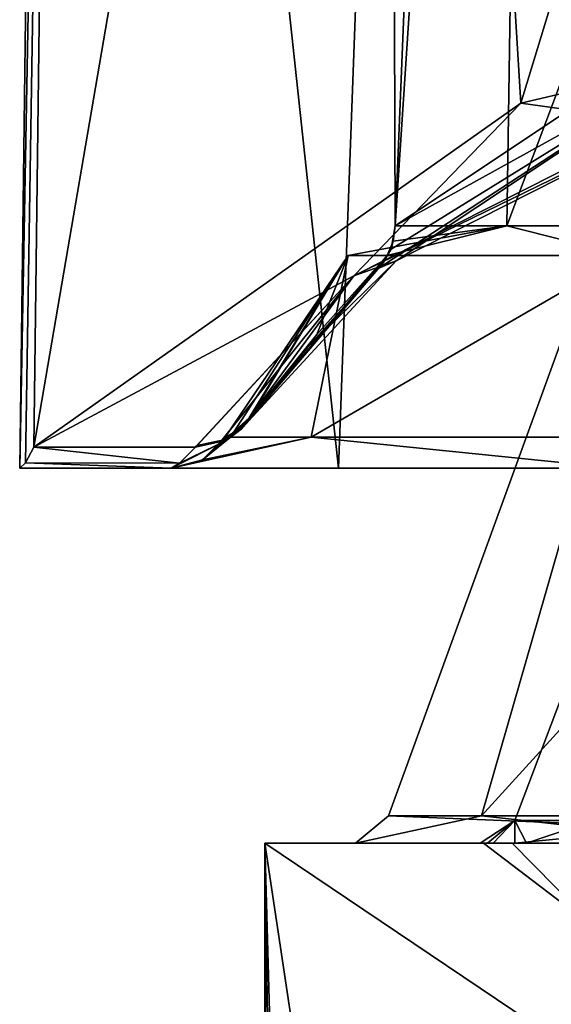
# Model space of a CAD drawing. Header units: millimetres. Extents: x -106 to 198, y -388 to 267.
# Tile 140 of 256: x -22.46 to -18.21, y 61.21 to 69.09. Entities that reach past the tile are written whole.
import ezdxf

# ---------------------------------------------------------------- set-up
doc = ezdxf.new("R2010")
doc.units = ezdxf.units.MM
doc.header["$LTSCALE"] = 52.148148
for name, color, linetype in [('1', 7, 'CONTINUOUS'), ('181', 7, 'CONTINUOUS'), ('2', 7, 'CONTINUOUS'), ('280', 7, 'CONTINUOUS'), ('283', 7, 'CONTINUOUS'), ('288', 7, 'CONTINUOUS'), ('289', 7, 'CONTINUOUS'), ('3', 7, 'CONTINUOUS'), ('6427', 7, 'CONTINUOUS'), ('6429', 7, 'CONTINUOUS'), ('6442', 7, 'CONTINUOUS'), ('6444', 7, 'CONTINUOUS'), ('6447', 7, 'CONTINUOUS'), ('6449', 7, 'CONTINUOUS'), ('6507', 7, 'CONTINUOUS'), ('6761', 7, 'CONTINUOUS'), ('6762', 7, 'CONTINUOUS'), ('6764', 7, 'CONTINUOUS'), ('6768', 7, 'CONTINUOUS'), ('6769', 7, 'CONTINUOUS'), ('6770', 7, 'CONTINUOUS'), ('6774', 7, 'CONTINUOUS'), ('6775', 7, 'CONTINUOUS'), ('6776', 7, 'CONTINUOUS')]:
    doc.layers.add(name, color=color, linetype=linetype)

msp = doc.modelspace()

# ---------------------------------------------------------------- linework, layer by layer
at = {"layer": '1', "linetype": 'CONTINUOUS'}
for points in [[(-20.5, 62.5), (-16.5848, 62.5, 12.0497), (-16.7858, 62.5, 10.6558), (-20.5, 62.5)], [(-16.5848, 62.5, -12.0497), (-20.5, 62.5), (-19.7739, 62.5, -2.0737), (-16.5848, 62.5, -12.0497)], [(-19.7739, 62.5, -2.0737), (-20.5, 62.5), (-16.7858, 62.5, 10.6558), (-19.7739, 62.5, -2.0737)], [(-14.2097, 62.5, -13.9065), (-16.5848, 62.5, -12.0497), (-19.7739, 62.5, -2.0737), (-14.2097, 62.5, -13.9065)], [(-18.75, 62.5), (-18.5191, 62.5, -2.9336), (-18.776, 62.5, -0.2515), (-18.75, 62.5)], [(-18.776, 62.5, -0.2515), (-18.5191, 62.5, -2.9336), (-18.6712, 62.5, -1.9973), (-18.776, 62.5, -0.2515)], [(-18.7179, 62.5, 1.4969), (-18.75, 62.5), (-18.776, 62.5, -0.2515), (-18.7179, 62.5, 1.4969)], [(-18.5191, 62.5, 2.9336), (-18.75, 62.5), (-18.7179, 62.5, 1.4969), (-18.5191, 62.5, 2.9336)], [(-18.4974, 62.5, 3.2323), (-18.5191, 62.5, 2.9336), (-18.7179, 62.5, 1.4969), (-18.4974, 62.5, 3.2323)], [(-18.6712, 62.5, -1.9973), (-18.5191, 62.5, -2.9336), (-18.4043, 62.5, -3.7261), (-18.6712, 62.5, -1.9973)], [(-18.5191, 62.5, -2.9336), (-17.8322, 62.5, -5.7945), (-18.4043, 62.5, -3.7261), (-18.5191, 62.5, -2.9336)], [(-17.8322, 62.5, 5.7945), (-18.5191, 62.5, 2.9336), (-18.1164, 62.5, 4.9393), (-17.8322, 62.5, 5.7945)], [(-18.1164, 62.5, 4.9393), (-18.5191, 62.5, 2.9336), (-18.4974, 62.5, 3.2323), (-18.1164, 62.5, 4.9393)], [(-18.4043, 62.5, -3.7261), (-17.8322, 62.5, -5.7945), (-17.9777, 62.5, -5.4226), (-18.4043, 62.5, -3.7261)]]:
    msp.add_3dface(points, dxfattribs=at)
at = {"layer": '181', "linetype": 'CONTINUOUS'}
for points in [[(-18.5191, 62.5, -2.9336), (-18.75, 62.5), (-17.8324, 61.8, -5.7938), (-18.5191, 62.5, -2.9336)], [(-18.75, 62.5), (-18.5191, 62.5, 2.9336), (-17.8324, 61.8, -5.7938), (-18.75, 62.5)], [(-17.8322, 62.5, -5.7945), (-18.5191, 62.5, -2.9336), (-17.8324, 61.8, -5.7938), (-17.8322, 62.5, -5.7945)], [(-18.5191, 62.5, 2.9336), (-17.8322, 62.5, 5.7945), (-17.8324, 61.8, 5.7938), (-18.5191, 62.5, 2.9336)], [(-17.8324, 61.8, -5.7938), (-18.5191, 62.5, 2.9336), (-17.8324, 61.8, 5.7938), (-17.8324, 61.8, -5.7938)]]:
    msp.add_3dface(points, dxfattribs=at)
at = {"layer": '2', "linetype": 'CONTINUOUS'}
for points in [[(-20.5, 62.5), (-16.5848, 62.5, -12.0497), (-20.5, 41.6506), (-20.5, 62.5)], [(-20.5, 41.6506), (-16.5848, 62.5, -12.0497), (-20.0764, 44.1849, -4.146), (-20.5, 41.6506)], [(-20.0764, 44.1849, -4.146), (-16.5848, 62.5, -12.0497), (-20.0549, 44.2245, -4.2488), (-20.0764, 44.1849, -4.146)], [(-20.0549, 44.2245, -4.2488), (-16.5848, 62.5, -12.0497), (-18.6993, 45, -8.4016), (-20.0549, 44.2245, -4.2488)], [(-16.5848, 62.5, -12.0497), (-12.0497, 62.5, -16.5848), (-18.6993, 45, -8.4016), (-16.5848, 62.5, -12.0497)], [(-18.6993, 45, -8.4016), (-12.0497, 62.5, -16.5848), (-11.1361, 45, -17.2115), (-18.6993, 45, -8.4016)]]:
    msp.add_3dface(points, dxfattribs=at)
at = {"layer": '280', "linetype": 'CONTINUOUS'}
for points in [[(-15.9498, 72.5, 5.1822), (-15.9498, 72.5, -5.1822), (-19.5095, 62.7179, -4.7592), (-15.9498, 72.5, 5.1822)], [(-19.5095, 62.7179, -4.7592), (-15.9498, 72.5, -5.1822), (-13.3644, 62.7179, -14.9887), (-19.5095, 62.7179, -4.7592)], [(-18.7652, 62.7179, 7.1509), (-15.9498, 72.5, 5.1822), (-19.5095, 62.7179, -4.7592), (-18.7652, 62.7179, 7.1509)], [(-9.8574, 72.5, 13.5677), (-15.9498, 72.5, 5.1822), (-18.7652, 62.7179, 7.1509), (-9.8574, 72.5, 13.5677)], [(-11.3944, 62.7179, 16.5359), (-9.8574, 72.5, 13.5677), (-18.7652, 62.7179, 7.1509), (-11.3944, 62.7179, 16.5359)]]:
    msp.add_3dface(points, dxfattribs=at)
at = {"layer": '283', "linetype": 'CONTINUOUS'}
for points in [[(-18.4994, 62.6812, 1.7139), (-17.8692, 62.6812, -5.0847), (-16.6325, 67.6102, 5.4042), (-18.4994, 62.6812, 1.7139)], [(-16.631, 62.6812, 8.281), (-18.4994, 62.6812, 1.7139), (-16.6325, 67.6102, 5.4042), (-16.631, 62.6812, 8.281)]]:
    msp.add_3dface(points, dxfattribs=at)
at = {"layer": '288', "linetype": 'CONTINUOUS'}
for points in [[(-14.2097, 62.5, -13.9065), (-19.7739, 62.5, -2.0737), (-19.5095, 62.7179, -4.7592), (-14.2097, 62.5, -13.9065)], [(-19.7739, 62.5, -2.0737), (-16.7858, 62.5, 10.6558), (-18.7652, 62.7179, 7.1509), (-19.7739, 62.5, -2.0737)], [(-19.7739, 62.5, -2.0737), (-18.7652, 62.7179, 7.1509), (-19.5095, 62.7179, -4.7592), (-19.7739, 62.5, -2.0737)], [(-14.2097, 62.5, -13.9065), (-19.5095, 62.7179, -4.7592), (-13.3644, 62.7179, -14.9887), (-14.2097, 62.5, -13.9065)], [(-16.7858, 62.5, 10.6558), (-11.3944, 62.7179, 16.5359), (-18.7652, 62.7179, 7.1509), (-16.7858, 62.5, 10.6558)]]:
    msp.add_3dface(points, dxfattribs=at)
at = {"layer": '289', "linetype": 'CONTINUOUS'}
for points in [[(-18.7179, 62.5, 1.4969), (-18.776, 62.5, -0.2515), (-18.4994, 62.6812, 1.7139), (-18.7179, 62.5, 1.4969)], [(-18.776, 62.5, -0.2515), (-18.6712, 62.5, -1.9973), (-18.4994, 62.6812, 1.7139), (-18.776, 62.5, -0.2515)], [(-18.4974, 62.5, 3.2323), (-18.7179, 62.5, 1.4969), (-18.4994, 62.6812, 1.7139), (-18.4974, 62.5, 3.2323)], [(-18.6712, 62.5, -1.9973), (-18.4043, 62.5, -3.7261), (-18.4994, 62.6812, 1.7139), (-18.6712, 62.5, -1.9973)], [(-18.4974, 62.5, 3.2323), (-18.4994, 62.6812, 1.7139), (-16.631, 62.6812, 8.281), (-18.4974, 62.5, 3.2323)], [(-18.4043, 62.5, -3.7261), (-17.8692, 62.6812, -5.0847), (-18.4994, 62.6812, 1.7139), (-18.4043, 62.5, -3.7261)], [(-18.1164, 62.5, 4.9393), (-18.4974, 62.5, 3.2323), (-16.631, 62.6812, 8.281), (-18.1164, 62.5, 4.9393)], [(-18.4043, 62.5, -3.7261), (-17.9777, 62.5, -5.4226), (-17.8692, 62.6812, -5.0847), (-18.4043, 62.5, -3.7261)]]:
    msp.add_3dface(points, dxfattribs=at)
at = {"layer": '3', "linetype": 'CONTINUOUS'}
for points in [[(-16.5848, 62.5, 12.0497), (-20.5, 62.5), (-17.5825, 60.5342, 10.5407), (-16.5848, 62.5, 12.0497)], [(-20.5, 62.5), (-20.5, 41.6506), (-20.4021, 39.6336, 2.0007), (-20.5, 62.5)], [(-17.5825, 60.5342, 10.5407), (-20.5, 62.5), (-20.1101, 59.905, 3.9791), (-17.5825, 60.5342, 10.5407)], [(-20.1101, 59.905, 3.9791), (-20.5, 62.5), (-20.1101, 48.4038, 3.9791), (-20.1101, 59.905, 3.9791)], [(-20.1101, 48.4038, 3.9791), (-20.5, 62.5), (-20.1101, 36.9027, 3.9791), (-20.1101, 48.4038, 3.9791)], [(-20.1101, 36.9027, 3.9791), (-20.5, 62.5), (-20.4021, 39.6336, 2.0007), (-20.1101, 36.9027, 3.9791)]]:
    msp.add_3dface(points, dxfattribs=at)
at = {"layer": '6427', "linetype": 'CONTINUOUS'}
for points in [[(-22.4615, 65.5, -1.3155), (-21.248, 65.5, -1.3155), (-19.9094, 65.5, 10.4817), (-22.4615, 65.5, -1.3155)], [(-21.248, 65.5, -1.3155), (-17.6811, 65.5, 11.8569), (-19.9094, 65.5, 10.4817), (-21.248, 65.5, -1.3155)], [(-17.6811, 65.5, 11.8569), (-12.941, 65.5, 16.9038), (-19.9094, 65.5, 10.4817), (-17.6811, 65.5, 11.8569)], [(-19.9094, 65.5, 10.4817), (-12.941, 65.5, 16.9038), (-11.6278, 65.5, 19.2625), (-19.9094, 65.5, 10.4817)]]:
    msp.add_3dface(points, dxfattribs=at)
at = {"layer": '6429', "linetype": 'CONTINUOUS'}
for points in [[(-22.4615, 65.5, -1.3155), (-19.9094, 65.5, 10.4817), (-22.1938, 86.6964, 3.6992), (-22.4615, 65.5, -1.3155)], [(-22.1091, 84.7359, -4.1759), (-22.4615, 65.5, -1.3155), (-22.1938, 86.6964, 3.6992), (-22.1091, 84.7359, -4.1759)], [(-22.1938, 86.6964, 3.6992), (-19.9094, 65.5, 10.4817), (-19.5546, 75.0973, 11.1295), (-22.1938, 86.6964, 3.6992)], [(-22.4615, 65.5, -1.3155), (-22.1091, 84.7359, -4.1759), (-22.4139, 65.5426, -1.9667), (-22.4615, 65.5, -1.3155)], [(-22.1091, 84.7359, -4.1759), (-22.3482, 65.6704, -2.6096), (-22.4139, 65.5426, -1.9667), (-22.1091, 84.7359, -4.1759)], [(-19.3529, 83.1518, -11.4766), (-22.3482, 65.6704, -2.6096), (-22.1091, 84.7359, -4.1759), (-19.3529, 83.1518, -11.4766)], [(-18.4492, 68.4221, -12.8792), (-22.3482, 65.6704, -2.6096), (-19.3529, 83.1518, -11.4766), (-18.4492, 68.4221, -12.8792)], [(-14.3094, 82.0066, -17.3635), (-18.4492, 68.4221, -12.8792), (-19.3529, 83.1518, -11.4766), (-14.3094, 82.0066, -17.3635)], [(-10.3275, 70.3274, -19.9898), (-18.4492, 68.4221, -12.8792), (-14.3094, 82.0066, -17.3635), (-10.3275, 70.3274, -19.9898)], [(-19.9094, 65.5, 10.4817), (-11.6278, 65.5, 19.2625), (-19.5546, 75.0973, 11.1295), (-19.9094, 65.5, 10.4817)], [(-19.5546, 75.0973, 11.1295), (-11.6278, 65.5, 19.2625), (-16.2651, 74.894, 15.5466), (-19.5546, 75.0973, 11.1295)]]:
    msp.add_3dface(points, dxfattribs=at)
at = {"layer": '6442', "linetype": 'CONTINUOUS'}
for points in [[(-18.4492, 68.4221, -12.8792), (-10.3275, 70.3274, -19.9898), (-17.35, 68.2703, -12.3126), (-18.4492, 68.4221, -12.8792)], [(-22.3482, 65.6704, -2.6096), (-18.4492, 68.4221, -12.8792), (-19.7881, 67.042, -7.7287), (-22.3482, 65.6704, -2.6096)], [(-19.7881, 67.042, -7.7287), (-18.4492, 68.4221, -12.8792), (-17.35, 68.2703, -12.3126), (-19.7881, 67.042, -7.7287)], [(-21.0546, 65.6704, -2.6096), (-22.3482, 65.6704, -2.6096), (-19.7881, 67.042, -7.7287), (-21.0546, 65.6704, -2.6096)], [(-21.0483, 65.6765, -2.6325), (-21.0546, 65.6704, -2.6096), (-19.7881, 67.042, -7.7287), (-21.0483, 65.6765, -2.6325)], [(-21.042, 65.6826, -2.6554), (-21.0483, 65.6765, -2.6325), (-19.7881, 67.042, -7.7287), (-21.042, 65.6826, -2.6554)]]:
    msp.add_3dface(points, dxfattribs=at)
at = {"layer": '6444', "linetype": 'CONTINUOUS'}
for points in [[(-11.23, 67.4413, 16.488), (-18.5633, 67.4413, 7.3057), (-11.0377, 87.4477, 15.9847), (-11.23, 67.4413, 16.488)], [(-11.0377, 87.4477, 15.9847), (-18.5633, 67.4413, 7.3057), (-18.2965, 85.09, 6.707), (-11.0377, 87.4477, 15.9847)], [(-18.2965, 85.09, 6.707), (-19.4552, 67.4413, -4.4118), (-19.5103, 83.5867, 0.793), (-18.2965, 85.09, 6.707)], [(-18.5633, 67.4413, 7.3057), (-19.4552, 67.4413, -4.4118), (-18.2965, 85.09, 6.707), (-18.5633, 67.4413, 7.3057)], [(-19.5103, 83.5867, 0.793), (-19.4552, 67.4413, -4.4118), (-18.8585, 82.059, -5.2154), (-19.5103, 83.5867, 0.793)], [(-18.8585, 82.059, -5.2154), (-19.4552, 67.4413, -4.4118), (-16.7973, 69.2152, -10.6756), (-18.8585, 82.059, -5.2154)]]:
    msp.add_3dface(points, dxfattribs=at)
at = {"layer": '6447', "linetype": 'CONTINUOUS'}
for points in [[(-20.751, 65.7876, -1.8574), (-19.8318, 67.2044, 2.7091), (-20.8158, 65.75, -1.2887), (-20.751, 65.7876, -1.8574)], [(-20.8158, 65.75, -1.2887), (-19.8318, 67.2044, 2.7091), (-20.1293, 65.75, 5.4561), (-20.8158, 65.75, -1.2887)], [(-20.6245, 65.9033, -2.4295), (-19.8318, 67.2044, 2.7091), (-20.751, 65.7876, -1.8574), (-20.6245, 65.9033, -2.4295)], [(-20.6183, 65.9095, -2.4519), (-19.8318, 67.2044, 2.7091), (-20.6245, 65.9033, -2.4295), (-20.6183, 65.9095, -2.4519)], [(-20.6121, 65.9156, -2.4744), (-19.8318, 67.2044, 2.7091), (-20.6183, 65.9095, -2.4519), (-20.6121, 65.9156, -2.4744)], [(-20.0843, 66.571, -3.4688), (-19.8318, 67.2044, 2.7091), (-20.6121, 65.9156, -2.4744), (-20.0843, 66.571, -3.4688)], [(-19.8318, 67.2044, 2.7091), (-17.618, 67.2044, 9.4998), (-20.1293, 65.75, 5.4561), (-19.8318, 67.2044, 2.7091)], [(-20.1293, 65.75, 5.4561), (-17.618, 67.2044, 9.4998), (-17.3156, 65.75, 11.6244), (-20.1293, 65.75, 5.4561)], [(-19.5204, 67.2044, -4.4266), (-19.8318, 67.2044, 2.7091), (-20.0843, 66.571, -3.4688), (-19.5204, 67.2044, -4.4266)]]:
    msp.add_3dface(points, dxfattribs=at)
at = {"layer": '6449', "linetype": 'CONTINUOUS'}
for points in [[(-16.9068, 68.8538, -10.8324), (-19.5916, 67.0987, -4.5384), (-19.4475, 67.161, -7.5609), (-16.9068, 68.8538, -10.8324)], [(-17.0439, 68.3774, -12.0603), (-16.9068, 68.8538, -10.8324), (-19.4475, 67.161, -7.5609), (-17.0439, 68.3774, -12.0603)], [(-20.159, 66.4676, -3.5769), (-20.6901, 65.8143, -2.5781), (-19.4475, 67.161, -7.5609), (-20.159, 66.4676, -3.5769)], [(-19.5916, 67.0987, -4.5384), (-20.159, 66.4676, -3.5769), (-19.4475, 67.161, -7.5609), (-19.5916, 67.0987, -4.5384)]]:
    msp.add_3dface(points, dxfattribs=at)
at = {"layer": '6507', "linetype": 'CONTINUOUS'}
for points in [[(-22.4139, 65.5426, -1.9667), (-22.3482, 65.6704, -2.6096), (-21.182, 65.542, -1.9623), (-22.4139, 65.5426, -1.9667)], [(-22.3482, 65.6704, -2.6096), (-21.0546, 65.6704, -2.6096), (-21.182, 65.542, -1.9623), (-22.3482, 65.6704, -2.6096)], [(-21.248, 65.5, -1.3155), (-22.4615, 65.5, -1.3155), (-22.4139, 65.5426, -1.9667), (-21.248, 65.5, -1.3155)], [(-21.248, 65.5, -1.3155), (-22.4139, 65.5426, -1.9667), (-21.182, 65.542, -1.9623), (-21.248, 65.5, -1.3155)]]:
    msp.add_3dface(points, dxfattribs=at)
at = {"layer": '6761', "linetype": 'CONTINUOUS'}
for points in [[(-18.5633, 67.4413, 7.3057), (-17.618, 67.2044, 9.4998), (-19.8318, 67.2044, 2.7091), (-18.5633, 67.4413, 7.3057)], [(-18.5633, 67.4413, 7.3057), (-19.8318, 67.2044, 2.7091), (-19.5204, 67.2044, -4.4266), (-18.5633, 67.4413, 7.3057)], [(-18.5633, 67.4413, 7.3057), (-19.5204, 67.2044, -4.4266), (-19.4734, 67.3186, -4.4159), (-18.5633, 67.4413, 7.3057)], [(-19.4552, 67.4413, -4.4118), (-18.5633, 67.4413, 7.3057), (-19.4734, 67.3186, -4.4159), (-19.4552, 67.4413, -4.4118)], [(-18.5633, 67.4413, 7.3057), (-11.23, 67.4413, 16.488), (-17.618, 67.2044, 9.4998), (-18.5633, 67.4413, 7.3057)]]:
    msp.add_3dface(points, dxfattribs=at)
at = {"layer": '6762', "linetype": 'CONTINUOUS'}
for points in [[(-16.7973, 69.2152, -10.6756), (-19.4552, 67.4413, -4.4118), (-16.9068, 68.8538, -10.8324), (-16.7973, 69.2152, -10.6756)], [(-19.5916, 67.0987, -4.5384), (-16.9068, 68.8538, -10.8324), (-19.4874, 67.2541, -4.471), (-19.5916, 67.0987, -4.5384)], [(-16.9068, 68.8538, -10.8324), (-19.4552, 67.4413, -4.4118), (-19.4874, 67.2541, -4.471), (-16.9068, 68.8538, -10.8324)]]:
    msp.add_3dface(points, dxfattribs=at)
at = {"layer": '6764', "linetype": 'CONTINUOUS'}
for points in [[(-19.7881, 67.042, -7.7287), (-17.35, 68.2703, -12.3126), (-17.0439, 68.3774, -12.0603), (-19.7881, 67.042, -7.7287)], [(-19.7881, 67.042, -7.7287), (-17.0439, 68.3774, -12.0603), (-19.4475, 67.161, -7.5609), (-19.7881, 67.042, -7.7287)], [(-20.6901, 65.8143, -2.5781), (-19.7881, 67.042, -7.7287), (-19.4475, 67.161, -7.5609), (-20.6901, 65.8143, -2.5781)], [(-21.042, 65.6826, -2.6554), (-19.7881, 67.042, -7.7287), (-20.8514, 65.7139, -2.6243), (-21.042, 65.6826, -2.6554)], [(-19.7881, 67.042, -7.7287), (-20.6901, 65.8143, -2.5781), (-20.8514, 65.7139, -2.6243), (-19.7881, 67.042, -7.7287)]]:
    msp.add_3dface(points, dxfattribs=at)
at = {"layer": '6768', "linetype": 'CONTINUOUS'}
for points in [[(-17.6811, 65.5, 11.8569), (-21.248, 65.5, -1.3155), (-20.1293, 65.75, 5.4561), (-17.6811, 65.5, 11.8569)], [(-20.1293, 65.75, 5.4561), (-21.248, 65.5, -1.3155), (-20.9985, 65.567, -1.3), (-20.1293, 65.75, 5.4561)], [(-20.8158, 65.75, -1.2887), (-20.1293, 65.75, 5.4561), (-20.9985, 65.567, -1.3), (-20.8158, 65.75, -1.2887)], [(-17.6811, 65.5, 11.8569), (-20.1293, 65.75, 5.4561), (-17.3156, 65.75, 11.6244), (-17.6811, 65.5, 11.8569)]]:
    msp.add_3dface(points, dxfattribs=at)
at = {"layer": '6769', "linetype": 'CONTINUOUS'}
for points in [[(-20.6245, 65.9033, -2.4295), (-20.751, 65.7876, -1.8574), (-20.9985, 65.567, -1.3), (-20.6245, 65.9033, -2.4295)], [(-20.6245, 65.9033, -2.4295), (-20.9985, 65.567, -1.3), (-20.8026, 65.7239, -2.5263), (-20.6245, 65.9033, -2.4295)], [(-20.751, 65.7876, -1.8574), (-20.8158, 65.75, -1.2887), (-20.9985, 65.567, -1.3), (-20.751, 65.7876, -1.8574)], [(-21.248, 65.5, -1.3155), (-21.182, 65.542, -1.9623), (-20.8026, 65.7239, -2.5263), (-21.248, 65.5, -1.3155)], [(-20.9985, 65.567, -1.3), (-21.248, 65.5, -1.3155), (-20.8026, 65.7239, -2.5263), (-20.9985, 65.567, -1.3)], [(-21.182, 65.542, -1.9623), (-21.0546, 65.6704, -2.6096), (-20.8026, 65.7239, -2.5263), (-21.182, 65.542, -1.9623)]]:
    msp.add_3dface(points, dxfattribs=at)
at = {"layer": '6770', "linetype": 'CONTINUOUS'}
for points in [[(-20.6121, 65.9156, -2.4744), (-20.6183, 65.9095, -2.4519), (-20.8026, 65.7239, -2.5263), (-20.6121, 65.9156, -2.4744)], [(-20.6121, 65.9156, -2.4744), (-20.8026, 65.7239, -2.5263), (-20.7901, 65.7361, -2.5715), (-20.6121, 65.9156, -2.4744)], [(-20.6183, 65.9095, -2.4519), (-20.6245, 65.9033, -2.4295), (-20.8026, 65.7239, -2.5263), (-20.6183, 65.9095, -2.4519)], [(-21.0546, 65.6704, -2.6096), (-21.0483, 65.6765, -2.6325), (-20.7901, 65.7361, -2.5715), (-21.0546, 65.6704, -2.6096)], [(-20.8026, 65.7239, -2.5263), (-21.0546, 65.6704, -2.6096), (-20.7901, 65.7361, -2.5715), (-20.8026, 65.7239, -2.5263)], [(-21.0483, 65.6765, -2.6325), (-21.042, 65.6826, -2.6554), (-20.7901, 65.7361, -2.5715), (-21.0483, 65.6765, -2.6325)]]:
    msp.add_3dface(points, dxfattribs=at)
at = {"layer": '6774', "linetype": 'CONTINUOUS'}
for points in [[(-20.6121, 65.9156, -2.4744), (-20.7901, 65.7361, -2.5715), (-20.6456, 65.8608, -2.5263), (-20.6121, 65.9156, -2.4744)], [(-20.7901, 65.7361, -2.5715), (-20.6901, 65.8143, -2.5781), (-20.6456, 65.8608, -2.5263), (-20.7901, 65.7361, -2.5715)], [(-20.8514, 65.7139, -2.6243), (-20.6901, 65.8143, -2.5781), (-20.7901, 65.7361, -2.5715), (-20.8514, 65.7139, -2.6243)], [(-21.042, 65.6826, -2.6554), (-20.8514, 65.7139, -2.6243), (-20.7901, 65.7361, -2.5715), (-21.042, 65.6826, -2.6554)]]:
    msp.add_3dface(points, dxfattribs=at)
at = {"layer": '6775', "linetype": 'CONTINUOUS'}
for points in [[(-19.5204, 67.2044, -4.4266), (-20.0843, 66.571, -3.4688), (-20.6456, 65.8608, -2.5263), (-19.5204, 67.2044, -4.4266)], [(-19.5204, 67.2044, -4.4266), (-20.6456, 65.8608, -2.5263), (-19.5503, 67.1471, -4.4819), (-19.5204, 67.2044, -4.4266)], [(-20.6901, 65.8143, -2.5781), (-20.159, 66.4676, -3.5769), (-19.5503, 67.1471, -4.4819), (-20.6901, 65.8143, -2.5781)], [(-20.6456, 65.8608, -2.5263), (-20.6901, 65.8143, -2.5781), (-19.5503, 67.1471, -4.4819), (-20.6456, 65.8608, -2.5263)], [(-20.159, 66.4676, -3.5769), (-19.5916, 67.0987, -4.5384), (-19.5503, 67.1471, -4.4819), (-20.159, 66.4676, -3.5769)], [(-20.0843, 66.571, -3.4688), (-20.6121, 65.9156, -2.4744), (-20.6456, 65.8608, -2.5263), (-20.0843, 66.571, -3.4688)]]:
    msp.add_3dface(points, dxfattribs=at)
at = {"layer": '6776', "linetype": 'CONTINUOUS'}
for points in [[(-19.4552, 67.4413, -4.4118), (-19.4734, 67.3186, -4.4159), (-19.4874, 67.2541, -4.471), (-19.4552, 67.4413, -4.4118)], [(-19.4734, 67.3186, -4.4159), (-19.5204, 67.2044, -4.4266), (-19.4874, 67.2541, -4.471), (-19.4734, 67.3186, -4.4159)], [(-19.5916, 67.0987, -4.5384), (-19.4874, 67.2541, -4.471), (-19.5503, 67.1471, -4.4819), (-19.5916, 67.0987, -4.5384)], [(-19.4874, 67.2541, -4.471), (-19.5204, 67.2044, -4.4266), (-19.5503, 67.1471, -4.4819), (-19.4874, 67.2541, -4.471)]]:
    msp.add_3dface(points, dxfattribs=at)

doc.saveas('drawing.dxf')
